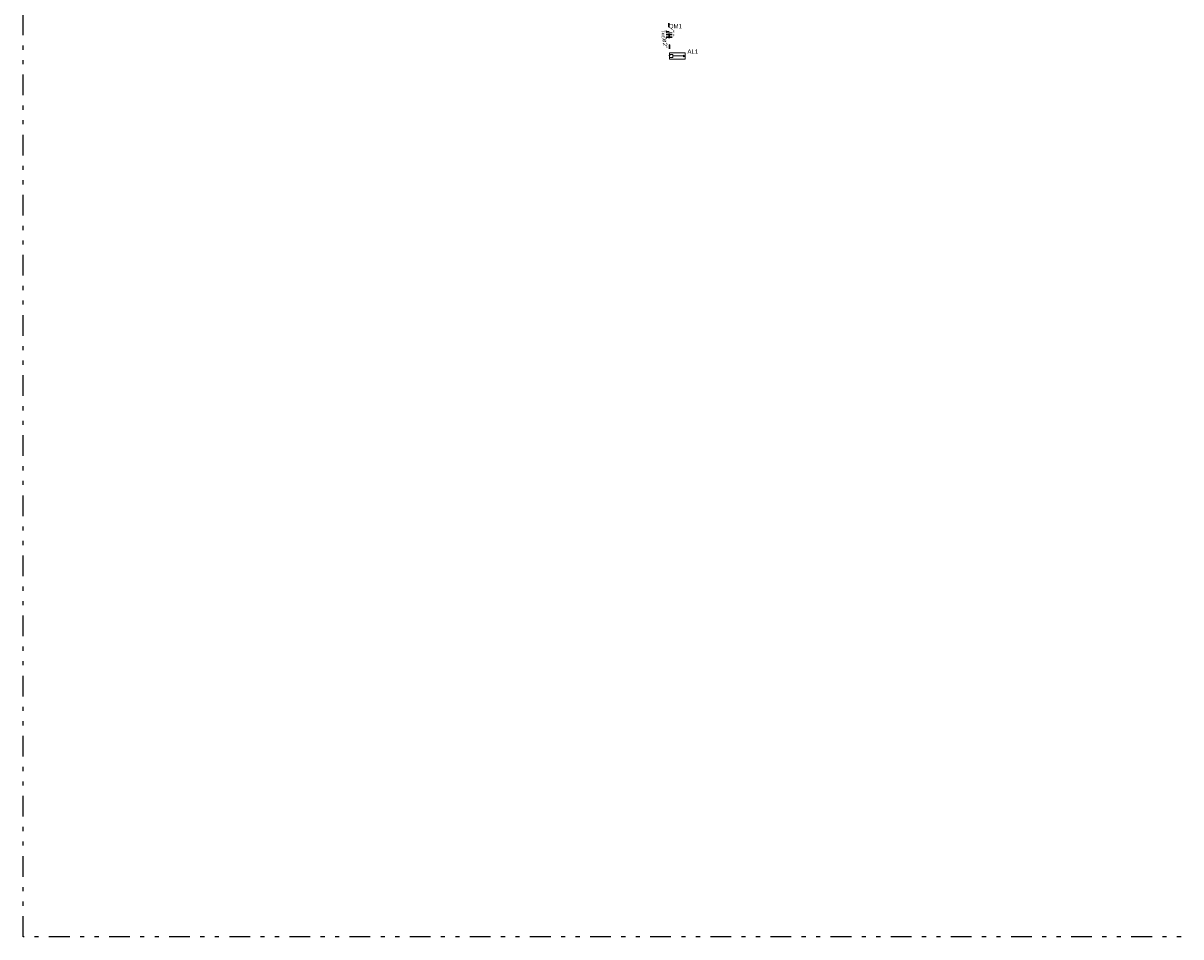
# Model space of a CAD drawing. Header units: millimetres. Extents: x 26 to 1362, y 24 to 358.
# Tile 234 of 256: x 1269 to 1297, y 223 to 245. Entities that reach past the tile are written whole.
import ezdxf

# ---------------------------------------------------------------- set-up
doc = ezdxf.new("R2010")
doc.units = ezdxf.units.MM
doc.linetypes.add('DIVIDE', pattern=[1.25, 0.5, -0.25, 0, -0.25, 0, -0.25])
doc.linetypes.add('DOT2', pattern=[3.175, 0, -3.175])
doc.layers.add('ARQ-LINHACORTE', color=3, linetype='DIVIDE')
for name, color, linetype, lineweight in [('EL-Condutos', 4, 'Continuous', 30), ('EL-Fios', 9, 'Continuous', 20), ('EL-Textos condutos', 7, 'Continuous', 20), ('EL-Textos fios', 7, 'Continuous', 20), ('EL-Textos pontos', 5, 'Continuous', 20), ('P-SIMBOL', 5, 'Continuous', 20)]:
    doc.layers.add(name, color=color, linetype=linetype, lineweight=lineweight)
doc.styles.add('arial', font='arial.ttf')

msp = doc.modelspace()

# ---------------------------------------------------------------- hatches: boundary and pattern name
at = {"layer": 'P-SIMBOL', "linetype": 'Continuous'}
msp.add_hatch(color=256, dxfattribs=at).paths.add_polyline_path([(1285.4541, 243.9193), (1285.4104, 243.9393), (1285.4105, 243.8991)])

# ---------------------------------------------------------------- linework, layer by layer
at = {"layer": 'ARQ-LINHACORTE', "color": 30, "true_color": 0xf26722}
msp.add_lwpolyline([(1269.4861, 302.2025), (1361.9582, 302.2025), (1361.9582, 222.6708), (1269.4861, 222.6708)], close=True, dxfattribs=at)
at = {"layer": 'EL-Condutos', "linetype": 'DOT2', "ltscale": 0.05}
msp.add_spline([(1285.0566, 244.711), (1285.0574, 244.6771), (1285.0581, 244.6453), (1285.0588, 244.6152), (1285.0595, 244.5867), (1285.0601, 244.5597), (1285.0607, 244.5341), (1285.0612, 244.5096), (1285.0618, 244.4862), (1285.0623, 244.4637), (1285.0628, 244.4418), (1285.0633, 244.4206), (1285.0638, 244.3997), (1285.0642, 244.3791), (1285.0647, 244.3586), (1285.0652, 244.3381), (1285.0657, 244.3173), (1285.0662, 244.2962), (1285.0667, 244.2746), (1285.0672, 244.2523), (1285.0677, 244.2292), (1285.0683, 244.2051), (1285.0688, 244.1799), (1285.0695, 244.1534), (1285.0701, 244.1255), (1285.0708, 244.096), (1285.0715, 244.0648), (1285.0723, 244.0316), (1285.0731, 243.9965), (1285.0739, 243.9591), (1285.0749, 243.9193)], degree=3, dxfattribs=at)
at = {"layer": 'EL-Fios'}
for p, q in [((1284.9901, 244.4917), (1284.9901, 244.5317)), ((1285.0651, 244.5117), (1284.9901, 244.5117)), ((1285.1401, 244.4742), (1284.9901, 244.4742)), ((1285.1401, 244.4367), (1284.9901, 244.4367)), ((1285.1401, 244.3992), (1284.9901, 244.3992)), ((1285.1401, 244.3617), (1284.9901, 244.3617)), ((1284.9901, 244.3367), (1284.9901, 244.3617))]:
    msp.add_line(p, q, dxfattribs=at)
at = {"layer": 'P-SIMBOL'}
for p, q in [((1285.0749, 243.9971), (1285.0749, 243.8415)), ((1285.0749, 243.9971), (1285.4541, 243.9971)), ((1285.1124, 243.9568), (1285.0749, 243.9568)), ((1285.1124, 243.8818), (1285.0749, 243.8818)), ((1285.0749, 243.8415), (1285.4541, 243.8415)), ((1285.1124, 243.9568), (1285.1499, 243.9568)), ((1285.1124, 243.8818), (1285.1499, 243.8818)), ((1285.1499, 243.9193), (1285.1499, 243.9568)), ((1285.1499, 243.9193), (1285.4105, 243.9192)), ((1285.1499, 243.9193), (1285.1499, 243.8818)), ((1285.4541, 243.9193), (1285.4104, 243.9393)), ((1285.4104, 243.9393), (1285.4105, 243.8991)), ((1285.4541, 243.9193), (1285.4105, 243.8991)), ((1285.4541, 243.9971), (1285.4541, 243.8415))]:
    msp.add_line(p, q, dxfattribs=at)

# ---------------------------------------------------------------- texts
at = {"layer": 'EL-Textos condutos', "insert": (1284.909, 244.2193), "char_height": 0.1059, "width": 0.38124, "attachment_point": 8, "rotation": 271.32332, "line_spacing_factor": 0.798, "style": 'arial'}
msp.add_mtext('ø2"', dxfattribs=at)
at = {"layer": 'EL-Textos fios', "attachment_point": 8, "rotation": 90.00021, "line_spacing_factor": 0.798, "style": 'arial'}
for s, insert, char_height, width in [('QM1', (1284.9641, 244.4365), 0.065, 0.234), ('35', (1285.1993, 244.5115), 0.04, 0.096), ('70', (1285.1993, 244.418), 0.04, 0.096)]:
    msp.add_mtext(s, dxfattribs=dict(at, insert=insert, char_height=char_height, width=width))
at = {"layer": 'EL-Textos pontos', "char_height": 0.1059, "width": 0.38124, "attachment_point": 7, "line_spacing_factor": 0.798, "style": 'arial'}
for s, insert in [('QM1', (1285.054, 244.5569)), ('AL1', (1285.504, 243.9724))]:
    msp.add_mtext(s, dxfattribs=dict(at, insert=insert))

doc.saveas('drawing.dxf')
